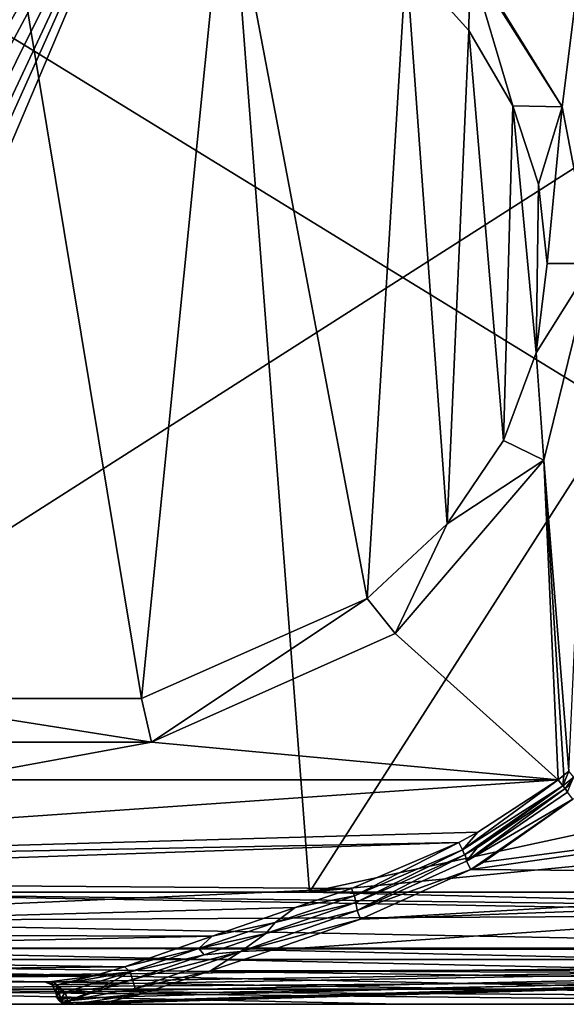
# Model space of a CAD drawing. Extents: x -250 to 250, y -426 to 356.
# Tile 211 of 256: x 176 to 200, y -426 to -382. Entities that reach past the tile are written whole.
import ezdxf

# ---------------------------------------------------------------- set-up
doc = ezdxf.new("R2010")
doc.units = 0
doc.header["$LTSCALE"] = 41.718519
for name, color, linetype in [('100', 7, 'CONTINUOUS'), ('109', 7, 'CONTINUOUS'), ('110', 7, 'CONTINUOUS'), ('112', 7, 'CONTINUOUS'), ('113', 7, 'CONTINUOUS'), ('120', 7, 'CONTINUOUS'), ('121', 7, 'CONTINUOUS'), ('122', 7, 'CONTINUOUS'), ('123', 7, 'CONTINUOUS'), ('125', 7, 'CONTINUOUS'), ('126', 7, 'CONTINUOUS'), ('127', 7, 'CONTINUOUS'), ('137', 7, 'CONTINUOUS'), ('138', 7, 'CONTINUOUS'), ('139', 7, 'CONTINUOUS'), ('140', 7, 'CONTINUOUS'), ('141', 7, 'CONTINUOUS'), ('142', 7, 'CONTINUOUS'), ('143', 7, 'CONTINUOUS'), ('144', 7, 'CONTINUOUS'), ('146', 7, 'CONTINUOUS'), ('152', 7, 'CONTINUOUS'), ('211', 7, 'CONTINUOUS'), ('212', 7, 'CONTINUOUS'), ('214', 7, 'CONTINUOUS'), ('217', 7, 'CONTINUOUS'), ('223', 7, 'CONTINUOUS'), ('235', 7, 'CONTINUOUS'), ('91', 7, 'CONTINUOUS'), ('93', 7, 'CONTINUOUS'), ('96', 7, 'CONTINUOUS')]:
    doc.layers.add(name, color=color, linetype=linetype)

msp = doc.modelspace()

# ---------------------------------------------------------------- linework, layer by layer
at = {"layer": '100', "color": 7, "linetype": 'CONTINUOUS'}
for points in [[(195.607, -419.592, 19.169), (224, -415.6, 20), (196.167, -419.27, 19.302), (195.607, -419.592, 19.169)], [(224, -419.834, 19.059), (224, -415.6, 20), (195.607, -419.592, 19.169), (224, -419.834, 19.059)], [(196.167, -419.27, 19.302), (224, -415.6, 20), (200.144, -416.467, 19.962), (196.167, -419.27, 19.302)], [(190.697, -421.807, 17.841), (224, -419.834, 19.059), (195.607, -419.592, 19.169), (190.697, -421.807, 17.841)], [(224, -420.6, 18.66), (224, -419.834, 19.059), (190.697, -421.807, 17.841), (224, -420.6, 18.66)], [(224, -424.038, 15.367), (224, -420.6, 18.66), (186.728, -423.184, 16.518), (224, -424.038, 15.367)], [(186.728, -423.184, 16.518), (224, -420.6, 18.66), (190.697, -421.807, 17.841), (186.728, -423.184, 16.518)], [(184.017, -424.107, 15.256), (224, -424.038, 15.367), (186.728, -423.184, 16.518), (184.017, -424.107, 15.256)], [(224, -424.26, 15), (224, -424.038, 15.367), (184.017, -424.107, 15.256), (224, -424.26, 15)], [(224, -424.26, 15), (177.921, -425.6, 10), (200.961, -425.6, 10), (224, -424.26, 15)], [(177.921, -425.6, 10), (224, -424.26, 15), (179.525, -425.469, 11.611), (177.921, -425.6, 10)], [(224, -424.26, 15), (180.935, -425.128, 13.037), (179.525, -425.469, 11.611), (224, -424.26, 15)], [(180.935, -425.128, 13.037), (224, -424.26, 15), (184.017, -424.107, 15.256), (180.935, -425.128, 13.037)]]:
    msp.add_3dface(points, dxfattribs=at)
at = {"layer": '109', "color": 7, "linetype": 'CONTINUOUS'}
for points in [[(144.396, -363.606), (242, -361.641), (145, -423.6), (144.396, -363.606)], [(242, -361.641), (242, -423.6), (145, -423.6), (242, -361.641)]]:
    msp.add_3dface(points, dxfattribs=at)
at = {"layer": '110', "color": 7, "linetype": 'CONTINUOUS'}
for points in [[(190.442, -370.681, 19), (199.664, -385.63, 19), (201.568, -370.456, 19), (190.442, -370.681, 19)], [(199.664, -385.63, 19), (201, -392.6, 19), (201.568, -370.456, 19), (199.664, -385.63, 19)], [(195.562, -379.125, 19), (199.664, -385.63, 19), (190.442, -370.681, 19), (195.562, -379.125, 19)], [(201, -392.6, 19), (198.855, -401.359, 19), (199.965, -415.219, 19), (201, -392.6, 19)], [(198.855, -401.359, 19), (192.239, -409.078, 19), (199.494, -415.6, 19), (198.855, -401.359, 19)], [(199.965, -415.219, 19), (198.855, -401.359, 19), (199.744, -415.399, 19), (199.965, -415.219, 19)], [(199.744, -415.399, 19), (198.855, -401.359, 19), (199.494, -415.6, 19), (199.744, -415.399, 19)], [(192.239, -409.078, 19), (181.386, -413.928, 19), (199.494, -415.6, 19), (192.239, -409.078, 19)], [(181.386, -413.928, 19), (168.61, -413.927, 19), (172.247, -415.6, 19), (181.386, -413.928, 19)], [(199.494, -415.6, 19), (181.386, -413.928, 19), (172.247, -415.6, 19), (199.494, -415.6, 19)]]:
    msp.add_3dface(points, dxfattribs=at)
at = {"layer": '112', "color": 7, "linetype": 'CONTINUOUS'}
for points in [[(145, -424.6, 10), (176.622, -424.6, 0.025), (176.622, -424.6, 9.764), (145, -424.6, 10)], [(145, -424.6, 0.025), (176.622, -424.6, 0.025), (145, -424.6, 10), (145, -424.6, 0.025)], [(176.649, -424.6, 10), (145, -424.6, 10), (176.629, -424.6, 9.882), (176.649, -424.6, 10)], [(176.629, -424.6, 9.882), (145, -424.6, 10), (176.622, -424.6, 9.764), (176.629, -424.6, 9.882)]]:
    msp.add_3dface(points, dxfattribs=at)
at = {"layer": '113', "color": 7, "linetype": 'CONTINUOUS'}
for points in [[(199.494, -415.6, 19), (145, -419.372, 18.171), (195.918, -417.932, 18.693), (199.494, -415.6, 19)], [(199.494, -415.6, 19), (172.247, -415.6, 19), (145, -419.372, 18.171), (199.494, -415.6, 19)], [(195.918, -417.932, 18.693), (145, -419.372, 18.171), (195.068, -418.394, 18.555), (195.918, -417.932, 18.693)], [(195.068, -418.394, 18.555), (145, -420.1, 17.794), (190.289, -420.438, 17.589), (195.068, -418.394, 18.555)], [(145, -419.372, 18.171), (145, -420.1, 17.794), (195.068, -418.394, 18.555), (145, -419.372, 18.171)], [(145, -420.1, 17.794), (145, -422.457, 15.829), (190.289, -420.438, 17.589), (145, -420.1, 17.794)], [(190.289, -420.438, 17.589), (145, -422.457, 15.829), (187.78, -421.291, 16.972), (190.289, -420.438, 17.589)], [(187.78, -421.291, 16.972), (145, -422.457, 15.829), (184.084, -422.562, 15.703), (187.78, -421.291, 16.972)], [(145, -422.457, 15.829), (145, -423.394, 14.5), (184.084, -422.562, 15.703), (145, -422.457, 15.829)], [(145, -423.394, 14.5), (180.191, -423.936, 13.393), (184.084, -422.562, 15.703), (145, -423.394, 14.5)], [(145, -424.272, 12.407), (180.191, -423.936, 13.393), (145, -423.394, 14.5), (145, -424.272, 12.407)], [(178.765, -424.346, 12.124), (180.191, -423.936, 13.393), (145, -424.272, 12.407), (178.765, -424.346, 12.124)], [(145, -424.6, 10), (178.765, -424.346, 12.124), (145, -424.272, 12.407), (145, -424.6, 10)], [(178.765, -424.346, 12.124), (145, -424.6, 10), (176.949, -424.586, 10.497), (178.765, -424.346, 12.124)], [(176.949, -424.586, 10.497), (145, -424.6, 10), (176.758, -424.596, 10.266), (176.949, -424.586, 10.497)], [(145, -424.6, 10), (176.649, -424.6, 10), (176.758, -424.596, 10.266), (145, -424.6, 10)]]:
    msp.add_3dface(points, dxfattribs=at)
at = {"layer": '120', "color": 7, "linetype": 'CONTINUOUS'}
for points in [[(180.191, -423.936, 13.393), (178.765, -424.346, 12.124), (180.433, -424.15, 13.222), (180.191, -423.936, 13.393)], [(178.765, -424.346, 12.124), (176.949, -424.586, 10.497), (177.183, -424.733, 10.259), (178.765, -424.346, 12.124)], [(178.765, -424.346, 12.124), (177.183, -424.733, 10.259), (180.433, -424.15, 13.222), (178.765, -424.346, 12.124)], [(177.183, -424.733, 10.259), (177.543, -425.06, 10.399), (180.433, -424.15, 13.222), (177.183, -424.733, 10.259)], [(180.433, -424.15, 13.222), (177.543, -425.06, 10.399), (179.143, -424.873, 11.915), (180.433, -424.15, 13.222)], [(180.545, -424.497, 13.243), (180.433, -424.15, 13.222), (179.143, -424.873, 11.915), (180.545, -424.497, 13.243)], [(177.42, -425.065, 10.283), (177.543, -425.06, 10.399), (177.183, -424.733, 10.259), (177.42, -425.065, 10.283)], [(177.292, -425.069, 10.162), (177.42, -425.065, 10.283), (177.183, -424.733, 10.259), (177.292, -425.069, 10.162)]]:
    msp.add_3dface(points, dxfattribs=at)
at = {"layer": '121', "color": 7, "linetype": 'CONTINUOUS'}
for points in [[(190.289, -420.438, 17.589), (187.78, -421.291, 16.972), (190.421, -420.77, 17.532), (190.289, -420.438, 17.589)], [(186.891, -421.962, 16.56), (190.484, -421.068, 17.724), (190.422, -420.774, 17.533), (186.891, -421.962, 16.56)], [(187.78, -421.291, 16.972), (186.891, -421.962, 16.56), (190.422, -420.774, 17.533), (187.78, -421.291, 16.972)], [(187.78, -421.291, 16.972), (190.422, -420.774, 17.533), (190.421, -420.77, 17.532), (187.78, -421.291, 16.972)], [(187.78, -421.291, 16.972), (184.084, -422.562, 15.703), (186.891, -421.962, 16.56), (187.78, -421.291, 16.972)], [(186.483, -422.447, 16.534), (190.484, -421.068, 17.724), (186.891, -421.962, 16.56), (186.483, -422.447, 16.534)], [(184.084, -422.562, 15.703), (183.492, -423.11, 15.206), (186.891, -421.962, 16.56), (184.084, -422.562, 15.703)], [(183.492, -423.11, 15.206), (186.483, -422.447, 16.534), (186.891, -421.962, 16.56), (183.492, -423.11, 15.206)], [(184.084, -422.562, 15.703), (180.191, -423.936, 13.393), (183.492, -423.11, 15.206), (184.084, -422.562, 15.703)], [(183.732, -423.395, 15.369), (186.483, -422.447, 16.534), (183.492, -423.11, 15.206), (183.732, -423.395, 15.369)], [(180.191, -423.936, 13.393), (180.433, -424.15, 13.222), (183.492, -423.11, 15.206), (180.191, -423.936, 13.393)], [(180.433, -424.15, 13.222), (183.732, -423.395, 15.369), (183.492, -423.11, 15.206), (180.433, -424.15, 13.222)], [(180.433, -424.15, 13.222), (180.545, -424.497, 13.243), (183.732, -423.395, 15.369), (180.433, -424.15, 13.222)]]:
    msp.add_3dface(points, dxfattribs=at)
at = {"layer": '122', "color": 7, "linetype": 'CONTINUOUS'}
for points in [[(199.494, -415.6, 19), (195.235, -418.713, 18.589), (199.704, -415.865, 19.132), (199.494, -415.6, 19)], [(199.494, -415.6, 19), (195.918, -417.932, 18.693), (195.235, -418.713, 18.589), (199.494, -415.6, 19)], [(195.235, -418.713, 18.589), (195.317, -418.945, 18.855), (199.704, -415.865, 19.132), (195.235, -418.713, 18.589)], [(195.317, -418.945, 18.855), (195.351, -418.927, 18.862), (199.704, -415.865, 19.132), (195.317, -418.945, 18.855)], [(195.351, -418.927, 18.862), (195.884, -418.63, 18.967), (199.704, -415.865, 19.132), (195.351, -418.927, 18.862)], [(195.884, -418.63, 18.967), (199.803, -415.99, 19.459), (199.704, -415.865, 19.132), (195.884, -418.63, 18.967)], [(195.918, -417.932, 18.693), (195.068, -418.394, 18.555), (195.235, -418.713, 18.589), (195.918, -417.932, 18.693)], [(195.068, -418.394, 18.555), (190.289, -420.438, 17.589), (190.421, -420.77, 17.532), (195.068, -418.394, 18.555)], [(195.068, -418.394, 18.555), (190.421, -420.77, 17.532), (195.235, -418.713, 18.589), (195.068, -418.394, 18.555)], [(190.421, -420.77, 17.532), (190.422, -420.774, 17.533), (195.235, -418.713, 18.589), (190.421, -420.77, 17.532)], [(190.422, -420.774, 17.533), (190.484, -421.068, 17.724), (195.235, -418.713, 18.589), (190.422, -420.774, 17.533)], [(190.484, -421.068, 17.724), (195.317, -418.945, 18.855), (195.235, -418.713, 18.589), (190.484, -421.068, 17.724)]]:
    msp.add_3dface(points, dxfattribs=at)
at = {"layer": '123', "color": 7, "linetype": 'CONTINUOUS'}
for points in [[(199.965, -415.219, 19), (199.744, -415.399, 19), (199.704, -415.865, 19.132), (199.965, -415.219, 19)], [(200.188, -415.482, 19.138), (199.965, -415.219, 19), (199.704, -415.865, 19.132), (200.188, -415.482, 19.138)], [(199.744, -415.399, 19), (199.494, -415.6, 19), (199.704, -415.865, 19.132), (199.744, -415.399, 19)], [(199.803, -415.99, 19.459), (200.188, -415.482, 19.138), (199.704, -415.865, 19.132), (199.803, -415.99, 19.459)], [(200.188, -415.482, 19.138), (199.803, -415.99, 19.459), (200.062, -415.784, 19.467), (200.188, -415.482, 19.138)]]:
    msp.add_3dface(points, dxfattribs=at)
at = {"layer": '125', "color": 7, "linetype": 'CONTINUOUS'}
for points in [[(176.622, -424.6, 0.025), (176.967, -424.738, 0.025), (176.622, -424.6, 9.764), (176.622, -424.6, 0.025)], [(176.622, -424.6, 9.764), (176.967, -424.738, 0.025), (176.967, -424.738, 9.764), (176.622, -424.6, 9.764)], [(176.967, -424.738, 0.025), (177.121, -425.076, 0.025), (176.967, -424.738, 9.764), (176.967, -424.738, 0.025)], [(177.121, -425.076, 0.025), (177.121, -425.076, 9.764), (176.967, -424.738, 9.764), (177.121, -425.076, 0.025)]]:
    msp.add_3dface(points, dxfattribs=at)
at = {"layer": '126', "color": 7, "linetype": 'CONTINUOUS'}
for points in [[(176.622, -424.6, 9.764), (176.967, -424.738, 9.764), (176.985, -424.738, 9.922), (176.622, -424.6, 9.764)], [(176.649, -424.6, 10), (176.629, -424.6, 9.882), (176.622, -424.6, 9.764), (176.649, -424.6, 10)], [(176.649, -424.6, 10), (176.622, -424.6, 9.764), (176.985, -424.738, 9.922), (176.649, -424.6, 10)], [(176.967, -424.738, 9.764), (177.121, -425.076, 9.764), (177.125, -425.076, 9.826), (176.967, -424.738, 9.764)], [(177.135, -425.076, 9.888), (176.967, -424.738, 9.764), (177.125, -425.076, 9.826), (177.135, -425.076, 9.888)], [(176.967, -424.738, 9.764), (177.135, -425.076, 9.888), (176.985, -424.738, 9.922), (176.967, -424.738, 9.764)]]:
    msp.add_3dface(points, dxfattribs=at)
at = {"layer": '127', "color": 7, "linetype": 'CONTINUOUS'}
for points in [[(176.758, -424.596, 10.266), (176.649, -424.6, 10), (176.985, -424.738, 9.922), (176.758, -424.596, 10.266)], [(176.949, -424.586, 10.497), (176.758, -424.596, 10.266), (176.985, -424.738, 9.922), (176.949, -424.586, 10.497)], [(177.183, -424.733, 10.259), (176.949, -424.586, 10.497), (176.985, -424.738, 9.922), (177.183, -424.733, 10.259)], [(177.135, -425.076, 9.888), (177.183, -424.733, 10.259), (176.985, -424.738, 9.922), (177.135, -425.076, 9.888)], [(177.292, -425.069, 10.162), (177.183, -424.733, 10.259), (177.135, -425.076, 9.888), (177.292, -425.069, 10.162)], [(177.292, -425.069, 10.162), (177.135, -425.076, 9.888), (177.189, -425.083, 10.027), (177.292, -425.069, 10.162)], [(177.284, -425.077, 10.154), (177.292, -425.069, 10.162), (177.189, -425.083, 10.027), (177.284, -425.077, 10.154)], [(177.276, -425.085, 10.146), (177.284, -425.077, 10.154), (177.189, -425.083, 10.027), (177.276, -425.085, 10.146)]]:
    msp.add_3dface(points, dxfattribs=at)
at = {"layer": '137', "color": 7, "linetype": 'CONTINUOUS'}
msp.add_3dface([(200.062, -415.784, 19.467), (199.803, -415.99, 19.459), (199.905, -416.152, 19.831), (200.062, -415.784, 19.467)], dxfattribs=at)
at = {"layer": '138', "color": 7, "linetype": 'CONTINUOUS'}
for points in [[(199.803, -415.99, 19.459), (195.884, -418.63, 18.967), (195.412, -419.221, 19.156), (199.803, -415.99, 19.459)], [(199.905, -416.152, 19.831), (199.803, -415.99, 19.459), (195.412, -419.221, 19.156), (199.905, -416.152, 19.831)], [(200.144, -416.467, 19.962), (199.905, -416.152, 19.831), (195.412, -419.221, 19.156), (200.144, -416.467, 19.962)], [(195.607, -419.592, 19.169), (200.144, -416.467, 19.962), (195.412, -419.221, 19.156), (195.607, -419.592, 19.169)], [(195.607, -419.592, 19.169), (196.167, -419.27, 19.302), (200.144, -416.467, 19.962), (195.607, -419.592, 19.169)], [(195.884, -418.63, 18.967), (195.351, -418.927, 18.862), (195.412, -419.221, 19.156), (195.884, -418.63, 18.967)], [(195.317, -418.945, 18.855), (190.484, -421.068, 17.724), (190.546, -421.426, 17.937), (195.317, -418.945, 18.855)], [(195.412, -419.221, 19.156), (195.351, -418.927, 18.862), (190.546, -421.426, 17.937), (195.412, -419.221, 19.156)], [(195.351, -418.927, 18.862), (195.317, -418.945, 18.855), (190.546, -421.426, 17.937), (195.351, -418.927, 18.862)], [(195.607, -419.592, 19.169), (195.412, -419.221, 19.156), (190.546, -421.426, 17.937), (195.607, -419.592, 19.169)], [(190.697, -421.807, 17.841), (195.607, -419.592, 19.169), (190.546, -421.426, 17.937), (190.697, -421.807, 17.841)]]:
    msp.add_3dface(points, dxfattribs=at)
at = {"layer": '139', "color": 7, "linetype": 'CONTINUOUS'}
for points in [[(190.697, -421.807, 17.841), (190.546, -421.426, 17.937), (185.369, -423.251, 16.195), (190.697, -421.807, 17.841)], [(190.546, -421.426, 17.937), (186.483, -422.447, 16.534), (185.369, -423.251, 16.195), (190.546, -421.426, 17.937)], [(190.484, -421.068, 17.724), (186.483, -422.447, 16.534), (190.546, -421.426, 17.937), (190.484, -421.068, 17.724)], [(186.728, -423.184, 16.518), (190.697, -421.807, 17.841), (185.369, -423.251, 16.195), (186.728, -423.184, 16.518)], [(186.483, -422.447, 16.534), (183.732, -423.395, 15.369), (185.369, -423.251, 16.195), (186.483, -422.447, 16.534)], [(184.017, -424.107, 15.256), (186.728, -423.184, 16.518), (185.369, -423.251, 16.195), (184.017, -424.107, 15.256)], [(180.545, -424.497, 13.243), (180.66, -424.891, 13.249), (185.369, -423.251, 16.195), (180.545, -424.497, 13.243)], [(183.732, -423.395, 15.369), (180.545, -424.497, 13.243), (185.369, -423.251, 16.195), (183.732, -423.395, 15.369)], [(180.66, -424.891, 13.249), (184.017, -424.107, 15.256), (185.369, -423.251, 16.195), (180.66, -424.891, 13.249)], [(180.662, -424.896, 13.248), (184.017, -424.107, 15.256), (180.66, -424.891, 13.249), (180.662, -424.896, 13.248)], [(180.935, -425.128, 13.037), (184.017, -424.107, 15.256), (180.662, -424.896, 13.248), (180.935, -425.128, 13.037)]]:
    msp.add_3dface(points, dxfattribs=at)
at = {"layer": '140', "color": 7, "linetype": 'CONTINUOUS'}
for points in [[(180.545, -424.497, 13.243), (179.143, -424.873, 11.915), (177.656, -425.442, 10.28), (180.545, -424.497, 13.243)], [(180.66, -424.891, 13.249), (180.545, -424.497, 13.243), (177.656, -425.442, 10.28), (180.66, -424.891, 13.249)], [(179.143, -424.873, 11.915), (177.543, -425.06, 10.399), (177.656, -425.442, 10.28), (179.143, -424.873, 11.915)], [(180.662, -424.896, 13.248), (180.66, -424.891, 13.249), (177.656, -425.442, 10.28), (180.662, -424.896, 13.248)], [(180.935, -425.128, 13.037), (180.662, -424.896, 13.248), (177.656, -425.442, 10.28), (180.935, -425.128, 13.037)], [(177.921, -425.6, 10), (180.935, -425.128, 13.037), (177.656, -425.442, 10.28), (177.921, -425.6, 10)], [(180.935, -425.128, 13.037), (177.921, -425.6, 10), (179.525, -425.469, 11.611), (180.935, -425.128, 13.037)]]:
    msp.add_3dface(points, dxfattribs=at)
at = {"layer": '141', "color": 7, "linetype": 'CONTINUOUS'}
for points in [[(177.543, -425.06, 10.399), (177.276, -425.085, 10.146), (177.351, -425.377, 10.07), (177.543, -425.06, 10.399)], [(177.543, -425.06, 10.399), (177.284, -425.077, 10.154), (177.276, -425.085, 10.146), (177.543, -425.06, 10.399)], [(177.543, -425.06, 10.399), (177.42, -425.065, 10.283), (177.284, -425.077, 10.154), (177.543, -425.06, 10.399)], [(177.42, -425.065, 10.283), (177.292, -425.069, 10.162), (177.284, -425.077, 10.154), (177.42, -425.065, 10.283)], [(177.656, -425.442, 10.28), (177.543, -425.06, 10.399), (177.351, -425.377, 10.07), (177.656, -425.442, 10.28)], [(177.447, -425.506, 9.974), (177.656, -425.442, 10.28), (177.351, -425.377, 10.07), (177.447, -425.506, 9.974)], [(177.518, -425.56, 9.903), (177.656, -425.442, 10.28), (177.447, -425.506, 9.974), (177.518, -425.56, 9.903)], [(177.568, -425.583, 9.855), (177.656, -425.442, 10.28), (177.518, -425.56, 9.903), (177.568, -425.583, 9.855)], [(177.603, -425.593, 9.822), (177.656, -425.442, 10.28), (177.568, -425.583, 9.855), (177.603, -425.593, 9.822)], [(177.627, -425.597, 9.799), (177.656, -425.442, 10.28), (177.603, -425.593, 9.822), (177.627, -425.597, 9.799)], [(177.643, -425.599, 9.784), (177.656, -425.442, 10.28), (177.627, -425.597, 9.799), (177.643, -425.599, 9.784)], [(177.653, -425.6, 9.776), (177.656, -425.442, 10.28), (177.643, -425.599, 9.784), (177.653, -425.6, 9.776)], [(177.659, -425.6, 9.771), (177.656, -425.442, 10.28), (177.653, -425.6, 9.776), (177.659, -425.6, 9.771)], [(177.798, -425.6, 9.884), (177.921, -425.6, 10), (177.656, -425.442, 10.28), (177.798, -425.6, 9.884)], [(177.664, -425.6, 9.767), (177.656, -425.442, 10.28), (177.659, -425.6, 9.771), (177.664, -425.6, 9.767)], [(177.669, -425.6, 9.764), (177.656, -425.442, 10.28), (177.664, -425.6, 9.767), (177.669, -425.6, 9.764)], [(177.671, -425.6, 9.763), (177.656, -425.442, 10.28), (177.669, -425.6, 9.764), (177.671, -425.6, 9.763)], [(177.671, -425.6, 9.763), (177.798, -425.6, 9.884), (177.656, -425.442, 10.28), (177.671, -425.6, 9.763)]]:
    msp.add_3dface(points, dxfattribs=at)
at = {"layer": '142', "color": 7, "linetype": 'CONTINUOUS'}
for points in [[(177.121, -425.076, 0.025), (177.208, -425.348, 0.025), (177.121, -425.076, 9.764), (177.121, -425.076, 0.025)], [(177.121, -425.076, 9.764), (177.208, -425.348, 0.025), (177.17, -425.278, 9.764), (177.121, -425.076, 9.764)], [(177.17, -425.278, 9.764), (177.208, -425.348, 0.025), (177.291, -425.447, 9.764), (177.17, -425.278, 9.764)], [(177.208, -425.348, 0.025), (177.4, -425.529, 0.025), (177.291, -425.447, 9.764), (177.208, -425.348, 0.025)], [(177.4, -425.529, 0.025), (177.669, -425.6, 9.764), (177.291, -425.447, 9.764), (177.4, -425.529, 0.025)], [(177.4, -425.529, 0.025), (177.671, -425.6, 0.025), (177.669, -425.6, 9.764), (177.4, -425.529, 0.025)], [(177.671, -425.6, 0.025), (177.671, -425.6, 9.763), (177.669, -425.6, 9.764), (177.671, -425.6, 0.025)]]:
    msp.add_3dface(points, dxfattribs=at)
at = {"layer": '143', "color": 7, "linetype": 'CONTINUOUS'}
for points in [[(177.135, -425.076, 9.888), (177.121, -425.076, 9.764), (177.17, -425.278, 9.764), (177.135, -425.076, 9.888)], [(177.121, -425.076, 9.764), (177.135, -425.076, 9.888), (177.125, -425.076, 9.826), (177.121, -425.076, 9.764)], [(177.189, -425.083, 10.027), (177.135, -425.076, 9.888), (177.17, -425.278, 9.764), (177.189, -425.083, 10.027)], [(177.276, -425.085, 10.146), (177.189, -425.083, 10.027), (177.17, -425.278, 9.764), (177.276, -425.085, 10.146)], [(177.351, -425.377, 10.07), (177.276, -425.085, 10.146), (177.17, -425.278, 9.764), (177.351, -425.377, 10.07)], [(177.351, -425.377, 10.07), (177.17, -425.278, 9.764), (177.291, -425.447, 9.764), (177.351, -425.377, 10.07)], [(177.447, -425.506, 9.974), (177.351, -425.377, 10.07), (177.291, -425.447, 9.764), (177.447, -425.506, 9.974)], [(177.653, -425.6, 9.776), (177.643, -425.599, 9.784), (177.291, -425.447, 9.764), (177.653, -425.6, 9.776)], [(177.643, -425.599, 9.784), (177.447, -425.506, 9.974), (177.291, -425.447, 9.764), (177.643, -425.599, 9.784)], [(177.659, -425.6, 9.771), (177.653, -425.6, 9.776), (177.291, -425.447, 9.764), (177.659, -425.6, 9.771)], [(177.664, -425.6, 9.767), (177.659, -425.6, 9.771), (177.291, -425.447, 9.764), (177.664, -425.6, 9.767)], [(177.669, -425.6, 9.764), (177.664, -425.6, 9.767), (177.291, -425.447, 9.764), (177.669, -425.6, 9.764)], [(177.643, -425.599, 9.784), (177.627, -425.597, 9.799), (177.447, -425.506, 9.974), (177.643, -425.599, 9.784)], [(177.627, -425.597, 9.799), (177.518, -425.56, 9.903), (177.447, -425.506, 9.974), (177.627, -425.597, 9.799)], [(177.627, -425.597, 9.799), (177.603, -425.593, 9.822), (177.518, -425.56, 9.903), (177.627, -425.597, 9.799)], [(177.603, -425.593, 9.822), (177.568, -425.583, 9.855), (177.518, -425.56, 9.903), (177.603, -425.593, 9.822)]]:
    msp.add_3dface(points, dxfattribs=at)
at = {"layer": '144', "color": 7, "linetype": 'CONTINUOUS'}
for points in [[(169.066, -411.979, 17), (180.935, -411.979, 17), (174.416, -372.606, 17), (169.066, -411.979, 17)], [(174.416, -372.606, 17), (180.935, -411.979, 17), (184.708, -374.309, 17), (174.416, -372.606, 17)], [(180.935, -411.979, 17), (190.985, -407.519, 17), (184.708, -374.309, 17), (180.935, -411.979, 17)], [(184.708, -374.309, 17), (190.985, -407.519, 17), (192.732, -379.123, 17), (184.708, -374.309, 17)], [(190.985, -407.519, 17), (194.554, -404.196, 17), (192.732, -379.123, 17), (190.985, -407.519, 17)], [(192.732, -379.123, 17), (194.554, -404.196, 17), (195.521, -382.229, 17), (192.732, -379.123, 17)], [(194.554, -404.196, 17), (197.053, -400.492, 17), (195.521, -382.229, 17), (194.554, -404.196, 17)], [(195.521, -382.229, 17), (197.053, -400.492, 17), (197.473, -385.579, 17), (195.521, -382.229, 17)], [(197.053, -400.492, 17), (198.518, -396.587, 17), (197.473, -385.579, 17), (197.053, -400.492, 17)], [(197.473, -385.579, 17), (198.518, -396.587, 17), (198.621, -389.061, 17), (197.473, -385.579, 17)], [(198.518, -396.587, 17), (199, -392.6, 17), (198.621, -389.061, 17), (198.518, -396.587, 17)]]:
    msp.add_3dface(points, dxfattribs=at)
at = {"layer": '146', "color": 7, "linetype": 'CONTINUOUS'}
for points in [[(201, -392.6, 19), (199, -392.6, 17), (198.518, -396.587, 17), (201, -392.6, 19)], [(198.855, -401.359, 19), (201, -392.6, 19), (198.518, -396.587, 17), (198.855, -401.359, 19)], [(198.855, -401.359, 19), (198.518, -396.587, 17), (197.053, -400.492, 17), (198.855, -401.359, 19)], [(198.855, -401.359, 19), (197.053, -400.492, 17), (194.554, -404.196, 17), (198.855, -401.359, 19)], [(192.239, -409.078, 19), (198.855, -401.359, 19), (194.554, -404.196, 17), (192.239, -409.078, 19)], [(192.239, -409.078, 19), (194.554, -404.196, 17), (190.985, -407.519, 17), (192.239, -409.078, 19)], [(181.386, -413.928, 19), (190.985, -407.519, 17), (180.935, -411.979, 17), (181.386, -413.928, 19)], [(181.386, -413.928, 19), (192.239, -409.078, 19), (190.985, -407.519, 17), (181.386, -413.928, 19)], [(168.61, -413.927, 19), (181.386, -413.928, 19), (169.066, -411.979, 17), (168.61, -413.927, 19)], [(181.386, -413.928, 19), (180.935, -411.979, 17), (169.066, -411.979, 17), (181.386, -413.928, 19)]]:
    msp.add_3dface(points, dxfattribs=at)
at = {"layer": '152', "color": 7, "linetype": 'CONTINUOUS'}
for points in [[(195.562, -379.125, 19), (192.732, -379.123, 17), (195.521, -382.229, 17), (195.562, -379.125, 19)], [(195.562, -379.125, 19), (195.521, -382.229, 17), (197.473, -385.579, 17), (195.562, -379.125, 19)], [(199.664, -385.63, 19), (195.562, -379.125, 19), (197.473, -385.579, 17), (199.664, -385.63, 19)], [(199.664, -385.63, 19), (197.473, -385.579, 17), (198.621, -389.061, 17), (199.664, -385.63, 19)], [(199, -392.6, 17), (199.664, -385.63, 19), (198.621, -389.061, 17), (199, -392.6, 17)], [(201, -392.6, 19), (199.664, -385.63, 19), (199, -392.6, 17), (201, -392.6, 19)]]:
    msp.add_3dface(points, dxfattribs=at)
at = {"layer": '211', "color": 7, "linetype": 'CONTINUOUS'}
for points in [[(224, -365.004, -20), (188.417, -420.6, -20), (184.228, -365.805, -20), (224, -365.004, -20)], [(213.933, -415.093, -20), (188.417, -420.6, -20), (224, -365.004, -20), (213.933, -415.093, -20)], [(184.228, -365.805, -20), (157, -413.6, -20), (144.456, -366.605, -20), (184.228, -365.805, -20)], [(158.531, -413.904, -20), (157, -413.6, -20), (184.228, -365.805, -20), (158.531, -413.904, -20)], [(159.828, -414.772, -20), (158.531, -413.904, -20), (184.228, -365.805, -20), (159.828, -414.772, -20)], [(160.696, -416.069, -20), (159.828, -414.772, -20), (184.228, -365.805, -20), (160.696, -416.069, -20)], [(161, -417.6, -20), (160.696, -416.069, -20), (184.228, -365.805, -20), (161, -417.6, -20)], [(188.417, -420.6, -20), (161, -420.6, -20), (184.228, -365.805, -20), (188.417, -420.6, -20)], [(161, -420.6, -20), (161, -417.6, -20), (184.228, -365.805, -20), (161, -420.6, -20)], [(213.936, -418.114, -20), (188.417, -420.6, -20), (213.933, -415.093, -20), (213.936, -418.114, -20)], [(215.835, -420.6, -20), (188.417, -420.6, -20), (213.936, -418.114, -20), (215.835, -420.6, -20)]]:
    msp.add_3dface(points, dxfattribs=at)
at = {"layer": '212', "color": 7, "linetype": 'CONTINUOUS'}
for points in [[(192.5, -425.6, -15), (145, -425.6, -0.025), (160.121, -425.6, -8.879), (192.5, -425.6, -15)], [(145, -425.6, -0.025), (231.493, -425.6, -12.995), (236.982, -425.6, -7.514), (145, -425.6, -0.025)], [(224, -425.6, -15), (145, -425.6, -0.025), (192.5, -425.6, -15), (224, -425.6, -15)], [(145, -425.6, -0.025), (224, -425.6, -15), (231.493, -425.6, -12.995), (145, -425.6, -0.025)], [(239, -425.6, -0.025), (145, -425.6, -0.025), (236.982, -425.6, -7.514), (239, -425.6, -0.025)], [(161, -425.6, -11), (192.5, -425.6, -15), (160.121, -425.6, -8.879), (161, -425.6, -11)], [(161, -425.6, -15), (192.5, -425.6, -15), (161, -425.6, -11), (161, -425.6, -15)]]:
    msp.add_3dface(points, dxfattribs=at)
at = {"layer": '214', "color": 7, "linetype": 'CONTINUOUS'}
for points in [[(239, -425.6, -0.025), (145, -423.6, -0.025), (145, -424.1, -0.025), (239, -425.6, -0.025)], [(241.498, -424.931, -0.025), (145, -423.6, -0.025), (239, -425.6, -0.025), (241.498, -424.931, -0.025)], [(242, -423.6, -0.025), (145, -423.6, -0.025), (241.498, -424.931, -0.025), (242, -423.6, -0.025)], [(145, -425.6, -0.025), (239, -425.6, -0.025), (145, -424.1, -0.025), (145, -425.6, -0.025)]]:
    msp.add_3dface(points, dxfattribs=at)
at = {"layer": '217', "color": 7, "linetype": 'CONTINUOUS'}
for points in [[(145, -423.6, -0.025), (242, -423.6, -0.025), (145, -423.6), (145, -423.6, -0.025)], [(242, -423.6, -0.025), (242, -423.6), (145, -423.6), (242, -423.6, -0.025)]]:
    msp.add_3dface(points, dxfattribs=at)
at = {"layer": '223', "color": 7, "linetype": 'CONTINUOUS'}
for points in [[(161, -420.6, -20), (188.417, -420.6, -20), (217.352, -421.318, -19.948), (161, -420.6, -20)], [(219.327, -421.6, -19.899), (161, -420.6, -20), (217.352, -421.318, -19.948), (219.327, -421.6, -19.899)], [(161, -420.6, -20), (219.327, -421.6, -19.899), (161, -421.899, -19.828), (161, -420.6, -20)], [(188.417, -420.6, -20), (215.835, -420.6, -20), (217.352, -421.318, -19.948), (188.417, -420.6, -20)], [(219.327, -421.6, -19.899), (224, -423.1, -19.33), (161, -421.899, -19.828), (219.327, -421.6, -19.899)], [(161, -421.899, -19.828), (224, -423.1, -19.33), (161, -423.104, -19.328), (161, -421.899, -19.828)], [(224, -423.1, -19.33), (224, -423.187, -19.279), (161, -423.104, -19.328), (224, -423.1, -19.33)], [(224, -423.187, -19.279), (224, -424.473, -18.162), (161, -423.104, -19.328), (224, -423.187, -19.279)], [(161, -423.104, -19.328), (224, -424.473, -18.162), (161, -424.931, -17.499), (161, -423.104, -19.328)], [(224, -424.473, -18.162), (224, -424.931, -17.498), (161, -424.931, -17.499), (224, -424.473, -18.162)], [(224, -425.31, -16.679), (224, -425.6, -15), (161, -424.931, -17.499), (224, -425.31, -16.679)], [(224, -425.6, -15), (192.5, -425.6, -15), (161, -424.931, -17.499), (224, -425.6, -15)], [(224, -424.931, -17.498), (224, -425.31, -16.679), (161, -424.931, -17.499), (224, -424.931, -17.498)], [(192.5, -425.6, -15), (161, -425.6, -15), (161, -424.931, -17.499), (192.5, -425.6, -15)]]:
    msp.add_3dface(points, dxfattribs=at)
at = {"layer": '235', "color": 7, "linetype": 'CONTINUOUS'}
for points in [[(242, -361.641), (144.396, -363.606), (242, -423.6), (242, -361.641)], [(242, -423.6), (144.396, -363.606), (145, -423.6), (242, -423.6)]]:
    msp.add_3dface(points, dxfattribs=at)
at = {"layer": '91', "color": 7, "linetype": 'CONTINUOUS'}
for points in [[(177.671, -425.6, 9.763), (238.997, -425.6, 0.025), (177.798, -425.6, 9.884), (177.671, -425.6, 9.763)], [(177.671, -425.6, 0.025), (238.997, -425.6, 0.025), (177.671, -425.6, 9.763), (177.671, -425.6, 0.025)], [(177.798, -425.6, 9.884), (238.997, -425.6, 0.025), (177.921, -425.6, 10), (177.798, -425.6, 9.884)], [(177.921, -425.6, 10), (238.997, -425.6, 0.025), (200.961, -425.6, 10), (177.921, -425.6, 10)]]:
    msp.add_3dface(points, dxfattribs=at)
at = {"layer": '93', "color": 7, "linetype": 'CONTINUOUS'}
for points in [[(145, -424.6, 0.025), (242, -423.6, 0.025), (176.622, -424.6, 0.025), (145, -424.6, 0.025)], [(145, -423.6, 0.025), (242, -423.6, 0.025), (145, -424.6, 0.025), (145, -423.6, 0.025)], [(176.622, -424.6, 0.025), (242, -423.6, 0.025), (176.967, -424.738, 0.025), (176.622, -424.6, 0.025)], [(242, -423.6, 0.025), (177.121, -425.076, 0.025), (176.967, -424.738, 0.025), (242, -423.6, 0.025)], [(177.121, -425.076, 0.025), (242, -423.6, 0.025), (177.208, -425.348, 0.025), (177.121, -425.076, 0.025)], [(177.208, -425.348, 0.025), (242, -423.6, 0.025), (177.4, -425.529, 0.025), (177.208, -425.348, 0.025)], [(177.4, -425.529, 0.025), (242, -423.6, 0.025), (177.671, -425.6, 0.025), (177.4, -425.529, 0.025)], [(177.671, -425.6, 0.025), (242, -423.6, 0.025), (238.997, -425.6, 0.025), (177.671, -425.6, 0.025)]]:
    msp.add_3dface(points, dxfattribs=at)
at = {"layer": '96', "color": 7, "linetype": 'CONTINUOUS'}
for points in [[(242, -423.6), (145, -423.6, 0.025), (145, -423.6), (242, -423.6)], [(242, -423.6, 0.025), (145, -423.6, 0.025), (242, -423.6), (242, -423.6, 0.025)]]:
    msp.add_3dface(points, dxfattribs=at)

doc.saveas('drawing.dxf')
